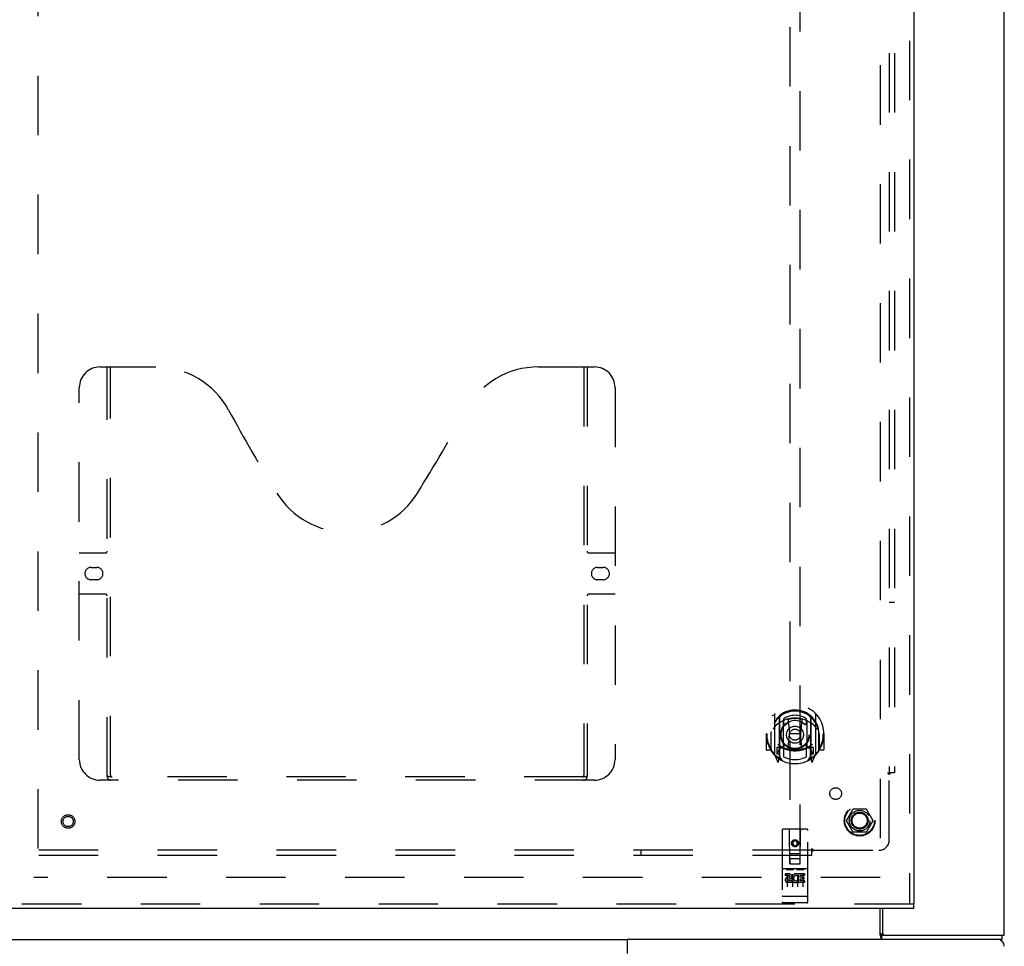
# Model space of a CAD drawing. Header units: inches. Extents: x 0 to 262, y 0 to 169.
# Tile 8 of 78: x 84 to 108, y 63 to 86. Entities that reach past the tile are written whole.
import ezdxf

# ---------------------------------------------------------------- set-up
doc = ezdxf.new("R2010")
doc.units = ezdxf.units.IN
doc.header["$LTSCALE"] = 14.384615
doc.header["$MEASUREMENT"] = 0
doc.linetypes.add('HIDDEN', pattern=[0.2, 0.1, -0.1])
doc.layers.get('0').update_dxf_attribs({"linetype": 'CONTINUOUS'})
for name, color, linetype in [('DEFAULT_2', 8, 'HIDDEN'), ('MAIN_DOOR_ASSEMBLY', 7, 'CONTINUOUS'), ('SUBPANEL', 7, 'CONTINUOUS')]:
    doc.layers.add(name, color=color, linetype=linetype)

msp = doc.modelspace()

# ---------------------------------------------------------------- linework, layer by layer
at = {"color": 3, "linetype": 'Continuous'}
for p, q in [((107.762, 63.733), (107.762, 123.525)), ((104.814, 64.379), (104.814, 63.793)), ((104.801, 63.629), (98.638, 63.629)), ((98.638, 63.629), (98.638, 63.289)), ((104.801, 63.733), (107.762, 63.733))]:
    msp.add_line(p, q, dxfattribs=at)
at = {"color": 7, "linetype": 'Continuous'}
for p, q in [((104.762, 63.729), (104.762, 64.379)), ((67.885, 63.629), (98.638, 63.629)), ((104.77, 63.695), (104.773, 63.678)), ((104.801, 63.629), (104.801, 63.733)), ((107.71, 63.629), (104.801, 63.629)), ((107.71, 63.629), (107.71, 63.733))]:
    msp.add_line(p, q, dxfattribs=at)
at = {"color": 3, "linetype": 'Continuous'}
msp.add_lwpolyline([(104.762, 63.778), (104.764, 63.777), (104.766, 63.777), (104.768, 63.776), (104.77, 63.775), (104.772, 63.773), (104.774, 63.772), (104.776, 63.77), (104.777, 63.768), (104.779, 63.767), (104.78, 63.765), (104.781, 63.763), (104.783, 63.76), (104.784, 63.758), (104.785, 63.756), (104.786, 63.753), (104.787, 63.751), (104.788, 63.748), (104.789, 63.746), (104.79, 63.744), (104.791, 63.742), (104.792, 63.74), (104.793, 63.738), (104.795, 63.737), (104.796, 63.735), (104.797, 63.734), (104.799, 63.734), (104.8, 63.733), (104.801, 63.733)], dxfattribs=at)
at = {"color": 7, "linetype": 'Continuous'}
for points in [[(104.762, 63.729), (104.763, 63.725), (104.764, 63.722), (104.765, 63.717), (104.767, 63.712), (104.768, 63.707), (104.769, 63.701), (104.77, 63.695)], [(104.773, 63.678), (104.774, 63.673), (104.775, 63.667), (104.777, 63.662), (104.778, 63.657), (104.779, 63.652), (104.781, 63.648), (104.782, 63.645), (104.784, 63.641), (104.786, 63.638), (104.788, 63.636), (104.79, 63.633), (104.792, 63.632), (104.795, 63.631), (104.797, 63.63), (104.799, 63.629), (104.801, 63.629)]]:
    msp.add_lwpolyline(points, dxfattribs=at)
at = {"color": 3, "linetype": 'Continuous'}
for centre, radius, start, end in [((104.874, 63.793), 0.06, 180, 270), ((107.595, 63.463), 0.167, 0, 90)]:
    msp.add_arc(centre, radius, start, end, dxfattribs=at)
at = {"layer": 'DEFAULT_2', "color": 8, "linetype": 'HIDDEN'}
for p, q in [((104.762, 122.181), (104.762, 65.077)), ((84.387, 121.928), (84.387, 65.331)), ((103.944, 66.509), (104.098, 66.777)), ((104.416, 66.782), (104.107, 66.782)), ((104.425, 66.777), (104.579, 66.509)), ((104.098, 66.232), (103.944, 66.499)), ((104.579, 66.499), (104.425, 66.232)), ((104.416, 66.227), (104.107, 66.227)), ((104.762, 65.129), (84.283, 65.129))]:
    msp.add_line(p, q, dxfattribs=at)
for radius in [0.372, 0.356, 0.204, 0.183]:
    msp.add_circle((104.262, 66.504), radius, dxfattribs=at)
for centre, start, end in [((104.107, 66.772), 90.0113, 149.988), ((104.416, 66.772), 30.0108, 89.9876), ((103.953, 66.504), 150.0117, 209.9873), ((104.57, 66.504), 330.0117, 29.9873), ((104.107, 66.237), 210.0108, 269.9876), ((104.416, 66.237), 270.0113, 329.988)]:
    msp.add_arc(centre, 0.01, start, end, dxfattribs=at)
at = {"layer": 'MAIN_DOOR_ASSEMBLY', "color": 8, "linetype": 'HIDDEN'}
for p, q in [((105.47, 122.775), (105.47, 64.483)), ((102.574, 91.459), (102.574, 65.457)), ((102.824, 65.457), (102.824, 91.459)), ((85.886, 77.483), (87.241, 77.483)), ((86.061, 67.573), (86.061, 77.483)), ((86.141, 67.603), (86.141, 77.483)), ((96.491, 77.483), (97.846, 77.483)), ((97.591, 77.483), (97.591, 67.603)), ((97.671, 77.483), (97.671, 67.573)), ((85.386, 67.983), (85.386, 76.983)), ((98.346, 76.983), (98.346, 67.983)), ((85.386, 72.983), (86.021, 72.983)), ((97.711, 72.983), (98.346, 72.983)), ((85.672, 72.633), (85.809, 72.633)), ((97.922, 72.633), (98.059, 72.633)), ((85.809, 72.333), (85.672, 72.333)), ((98.059, 72.333), (97.922, 72.333)), ((86.021, 71.983), (85.386, 71.983)), ((98.346, 71.983), (97.711, 71.983)), ((102.199, 69.084), (102.199, 68.117)), ((103.199, 68.117), (103.199, 69.084)), ((102.317, 69.031), (102.317, 68.015)), ((102.324, 69.006), (102.324, 68.003)), ((102.417, 68.283), (102.417, 68.914)), ((102.424, 68.966), (102.424, 68.863)), ((102.536, 68.94), (102.567, 68.601)), ((102.862, 68.94), (102.832, 68.601)), ((102.974, 68.863), (102.974, 68.966)), ((102.982, 68.914), (102.982, 68.283)), ((103.074, 69.006), (103.074, 68.003)), ((103.082, 69.031), (103.082, 68.015)), ((102.014, 68.601), (101.999, 68.601)), ((101.999, 68.601), (101.999, 68.228)), ((102.117, 68.601), (102.132, 68.601)), ((102.117, 68.601), (102.117, 68.213)), ((102.124, 68.647), (102.124, 68.65)), ((102.124, 68.19), (102.124, 68.647)), ((102.536, 68.257), (102.567, 68.601)), ((102.832, 68.601), (102.567, 68.601)), ((102.862, 68.257), (102.832, 68.601)), ((103.282, 68.601), (103.267, 68.601)), ((103.274, 68.647), (103.274, 68.65)), ((103.274, 68.19), (103.274, 68.647)), ((103.282, 68.601), (103.282, 68.213)), ((103.399, 68.601), (103.384, 68.601)), ((103.399, 68.601), (103.399, 68.228)), ((102.117, 68.213), (102.014, 68.213)), ((102.117, 68.213), (102.125, 68.228)), ((102.317, 68.272), (102.257, 68.272)), ((102.257, 68.272), (102.257, 68.122)), ((102.257, 68.122), (102.324, 68.122)), ((102.294, 68.175), (102.265, 68.129)), ((102.327, 68.235), (102.327, 68.027)), ((102.417, 68.273), (102.344, 68.273)), ((102.412, 68.255), (102.347, 68.255)), ((102.424, 68.302), (102.424, 68.049)), ((102.974, 68.049), (102.974, 68.302)), ((103.054, 68.273), (102.982, 68.273)), ((103.052, 68.255), (102.986, 68.255)), ((103.072, 68.027), (103.072, 68.235)), ((103.074, 68.122), (103.142, 68.122)), ((103.142, 68.272), (103.082, 68.272)), ((103.133, 68.129), (103.104, 68.175)), ((103.142, 68.122), (103.142, 68.272)), ((103.273, 68.228), (103.282, 68.213)), ((103.384, 68.213), (103.282, 68.213)), ((102.203, 68.106), (102.274, 67.931)), ((102.295, 68.011), (102.299, 68.008)), ((102.302, 67.934), (102.317, 68.015)), ((102.394, 67.953), (102.324, 68.062)), ((103.074, 68.062), (103.004, 67.953)), ((103.082, 68.015), (103.096, 67.934)), ((103.102, 68.011), (103.103, 68.011)), ((103.103, 68.011), (103.103, 68.011)), ((103.103, 68.011), (103.103, 68.011)), ((103.124, 67.931), (103.195, 68.106)), ((97.846, 67.483), (85.886, 67.483)), ((97.587, 67.563), (86.144, 67.563)), ((102.387, 66.267), (102.387, 64.542)), ((102.982, 66.297), (102.417, 66.297)), ((102.573, 65.457), (102.569, 66.267)), ((102.826, 65.457), (102.829, 66.267)), ((103.011, 64.542), (103.011, 66.267)), ((102.699, 66.029), (102.637, 65.993)), ((102.637, 65.993), (102.647, 65.987)), ((102.637, 65.993), (102.637, 65.921)), ((102.699, 66.018), (102.647, 65.987)), ((102.647, 65.987), (102.647, 65.927)), ((102.762, 65.993), (102.699, 66.029)), ((102.699, 66.029), (102.699, 66.018)), ((102.752, 65.987), (102.699, 66.018)), ((102.762, 65.993), (102.752, 65.987)), ((102.752, 65.927), (102.752, 65.987)), ((102.762, 65.921), (102.762, 65.993)), ((102.637, 65.921), (102.647, 65.927)), ((102.637, 65.921), (102.699, 65.885)), ((102.647, 65.927), (102.699, 65.896)), ((102.699, 65.896), (102.752, 65.927)), ((102.699, 65.885), (102.762, 65.921)), ((102.699, 65.885), (102.699, 65.896)), ((102.762, 65.921), (102.752, 65.927)), ((102.571, 65.707), (102.827, 65.707)), ((102.784, 65.582), (102.614, 65.582)), ((102.982, 65.34), (102.417, 65.34)), ((102.488, 65.324), (102.66, 65.324)), ((102.573, 65.457), (102.594, 65.457)), ((102.594, 65.457), (102.804, 65.457)), ((102.738, 65.324), (102.91, 65.324)), ((102.804, 65.457), (102.826, 65.457)), ((102.555, 65.218), (102.462, 65.218)), ((102.462, 65.218), (102.462, 65.175)), ((102.555, 65.175), (102.462, 65.175)), ((102.512, 65.209), (102.512, 64.903)), ((102.559, 65.132), (102.512, 65.132)), ((102.555, 65.091), (102.526, 65.091)), ((102.618, 65.047), (102.526, 65.047)), ((102.618, 65.047), (102.618, 65.005)), ((102.637, 65.209), (102.637, 64.903)), ((102.75, 65.053), (102.767, 65.014)), ((102.762, 65.209), (102.762, 64.903)), ((102.775, 65.182), (102.762, 65.164)), ((102.771, 65.207), (102.775, 65.205)), ((102.931, 65.218), (102.775, 65.218)), ((102.775, 65.218), (102.775, 65.205)), ((102.775, 65.182), (102.775, 65.005)), ((102.931, 65.175), (102.817, 65.175)), ((102.817, 65.175), (102.817, 65.132)), ((102.91, 65.132), (102.817, 65.132)), ((102.91, 65.089), (102.817, 65.089)), ((102.817, 65.089), (102.817, 65.047)), ((102.931, 65.047), (102.817, 65.047)), ((102.887, 65.209), (102.887, 64.903)), ((102.91, 65.132), (102.91, 65.089)), ((102.931, 65.218), (102.931, 65.175)), ((102.931, 65.047), (102.931, 65.005)), ((102.618, 65.005), (102.526, 65.005)), ((102.931, 65.005), (102.775, 65.005)), ((102.404, 64.67), (102.403, 64.671)), ((102.405, 64.67), (102.404, 64.67)), ((102.406, 64.67), (102.405, 64.67)), ((102.405, 64.67), (102.405, 64.67)), ((102.407, 64.67), (102.406, 64.67)), ((102.408, 64.67), (102.407, 64.67)), ((102.409, 64.67), (102.408, 64.67)), ((102.41, 64.67), (102.409, 64.67)), ((102.409, 64.67), (102.409, 64.67)), ((102.411, 64.67), (102.41, 64.67)), ((102.412, 64.67), (102.411, 64.67)), ((102.413, 64.67), (102.412, 64.67)), ((102.414, 64.67), (102.413, 64.67)), ((102.415, 64.67), (102.414, 64.67)), ((102.414, 64.67), (102.414, 64.67)), ((102.416, 64.67), (102.415, 64.67)), ((102.982, 64.67), (102.416, 64.67)), ((102.982, 64.67), (102.983, 64.67)), ((102.982, 64.67), (102.982, 64.67)), ((102.983, 64.67), (102.984, 64.67)), ((102.984, 64.67), (102.985, 64.67)), ((102.985, 64.67), (102.986, 64.67)), ((102.986, 64.67), (102.987, 64.67)), ((102.987, 64.67), (102.988, 64.67)), ((102.987, 64.67), (102.987, 64.67)), ((102.988, 64.67), (102.989, 64.67)), ((102.989, 64.67), (102.99, 64.67)), ((102.991, 64.67), (102.992, 64.67)), ((102.992, 64.67), (102.993, 64.67)), ((102.993, 64.67), (102.994, 64.67)), ((102.993, 64.67), (102.993, 64.67)), ((102.994, 64.67), (102.995, 64.671)), ((102.995, 64.671), (102.996, 64.671)), ((105.574, 64.483), (83.012, 64.483)), ((102.982, 64.512), (102.417, 64.512))]:
    msp.add_line(p, q, dxfattribs=at)
at = {"layer": 'MAIN_DOOR_ASSEMBLY', "color": 3, "linetype": 'Continuous'}
for p, q in [((105.574, 122.775), (105.574, 64.483)), ((105.574, 64.379), (83.012, 64.379))]:
    msp.add_line(p, q, dxfattribs=at)
at = {"layer": 'MAIN_DOOR_ASSEMBLY', "color": 7, "linetype": 'Continuous'}
msp.add_line((105.574, 64.379), (105.574, 64.483), dxfattribs=at)
at = {"layer": 'MAIN_DOOR_ASSEMBLY', "color": 8, "linetype": 'HIDDEN'}
for points in [[(102.154, 69.04), (102.154, 69.04), (102.155, 69.041), (102.156, 69.042), (102.156, 69.043), (102.157, 69.044), (102.158, 69.044), (102.159, 69.045), (102.159, 69.046), (102.16, 69.047), (102.161, 69.047), (102.162, 69.048), (102.162, 69.049), (102.163, 69.05), (102.164, 69.05), (102.165, 69.051), (102.166, 69.052), (102.166, 69.052), (102.167, 69.053), (102.168, 69.054), (102.169, 69.054), (102.17, 69.055), (102.171, 69.055), (102.172, 69.056), (102.172, 69.057), (102.173, 69.057), (102.174, 69.058), (102.175, 69.058), (102.176, 69.059), (102.177, 69.059), (102.178, 69.06), (102.179, 69.06), (102.18, 69.061), (102.18, 69.061), (102.181, 69.061)], [(102.511, 68.958), (102.516, 68.959), (102.522, 68.96), (102.527, 68.962), (102.533, 68.963), (102.538, 68.965), (102.544, 68.966), (102.549, 68.967), (102.555, 68.968), (102.56, 68.969), (102.566, 68.97), (102.571, 68.971), (102.577, 68.972), (102.582, 68.973), (102.588, 68.974), (102.593, 68.975), (102.599, 68.976), (102.604, 68.977), (102.61, 68.978), (102.615, 68.978), (102.621, 68.979), (102.626, 68.979), (102.632, 68.98), (102.638, 68.981), (102.643, 68.981), (102.649, 68.981), (102.654, 68.982), (102.66, 68.982), (102.665, 68.982), (102.671, 68.983), (102.677, 68.983), (102.682, 68.983), (102.688, 68.983), (102.693, 68.983), (102.699, 68.983), (102.705, 68.983), (102.71, 68.983), (102.716, 68.983), (102.721, 68.983), (102.727, 68.983), (102.733, 68.982), (102.738, 68.982), (102.744, 68.982), (102.749, 68.981), (102.755, 68.981), (102.76, 68.981), (102.766, 68.98), (102.772, 68.979), (102.777, 68.979), (102.783, 68.978), (102.788, 68.978), (102.794, 68.977), (102.799, 68.976), (102.805, 68.975), (102.81, 68.974), (102.816, 68.973), (102.822, 68.972), (102.827, 68.971), (102.833, 68.97), (102.838, 68.969), (102.843, 68.968), (102.849, 68.967), (102.854, 68.966), (102.86, 68.965), (102.865, 68.963), (102.871, 68.962), (102.876, 68.96), (102.882, 68.959), (102.887, 68.958)], [(103.217, 69.061), (103.218, 69.061), (103.218, 69.061), (103.219, 69.06), (103.22, 69.06), (103.221, 69.059), (103.222, 69.059), (103.223, 69.058), (103.224, 69.058), (103.225, 69.057), (103.226, 69.057), (103.227, 69.056), (103.227, 69.055), (103.228, 69.055), (103.229, 69.054), (103.23, 69.054), (103.231, 69.053), (103.232, 69.052), (103.232, 69.052), (103.233, 69.051), (103.234, 69.05), (103.235, 69.05), (103.236, 69.049), (103.236, 69.048), (103.237, 69.047), (103.238, 69.047), (103.239, 69.046), (103.239, 69.045), (103.24, 69.044), (103.241, 69.044), (103.242, 69.043), (103.242, 69.042), (103.243, 69.041), (103.244, 69.04), (103.244, 69.04)], [(102.245, 68.816), (102.243, 68.814), (102.242, 68.813), (102.24, 68.812), (102.239, 68.81), (102.237, 68.809), (102.235, 68.807), (102.234, 68.805), (102.232, 68.804), (102.23, 68.802), (102.228, 68.8), (102.226, 68.798), (102.225, 68.796), (102.223, 68.794), (102.221, 68.792), (102.219, 68.79), (102.217, 68.787), (102.215, 68.785), (102.213, 68.782), (102.21, 68.78), (102.208, 68.777), (102.206, 68.774), (102.204, 68.771), (102.202, 68.768), (102.199, 68.765), (102.197, 68.761), (102.194, 68.758), (102.192, 68.754), (102.189, 68.751), (102.187, 68.747), (102.184, 68.743), (102.181, 68.738), (102.178, 68.734), (102.176, 68.729), (102.173, 68.724), (102.17, 68.719), (102.167, 68.714)], [(103.232, 68.714), (103.228, 68.719), (103.225, 68.724), (103.222, 68.729), (103.22, 68.734), (103.217, 68.738), (103.214, 68.743), (103.211, 68.747), (103.209, 68.751), (103.206, 68.754), (103.204, 68.758), (103.201, 68.761), (103.199, 68.765), (103.196, 68.768), (103.194, 68.771), (103.192, 68.774), (103.19, 68.777), (103.188, 68.78), (103.185, 68.782), (103.183, 68.785), (103.181, 68.787), (103.179, 68.79), (103.177, 68.792), (103.175, 68.794), (103.173, 68.796), (103.172, 68.798), (103.17, 68.8), (103.168, 68.802), (103.166, 68.804), (103.165, 68.805), (103.163, 68.807), (103.161, 68.809), (103.16, 68.81), (103.158, 68.812), (103.156, 68.813), (103.155, 68.814), (103.153, 68.816)], [(102.181, 68.14), (102.18, 68.141), (102.18, 68.141), (102.179, 68.141), (102.178, 68.142), (102.177, 68.142), (102.176, 68.143), (102.175, 68.143), (102.174, 68.144), (102.173, 68.144), (102.172, 68.145), (102.172, 68.145), (102.171, 68.146), (102.17, 68.147), (102.169, 68.147), (102.168, 68.148), (102.167, 68.149), (102.166, 68.149), (102.166, 68.15), (102.165, 68.15), (102.164, 68.151), (102.163, 68.152), (102.162, 68.153), (102.162, 68.153), (102.161, 68.154), (102.16, 68.155), (102.159, 68.156), (102.159, 68.156), (102.158, 68.157), (102.157, 68.158), (102.156, 68.159), (102.156, 68.159), (102.155, 68.16), (102.154, 68.161), (102.154, 68.162)], [(103.244, 68.162), (103.244, 68.161), (103.243, 68.16), (103.242, 68.159), (103.242, 68.159), (103.241, 68.158), (103.24, 68.157), (103.239, 68.156), (103.239, 68.156), (103.238, 68.155), (103.237, 68.154), (103.236, 68.153), (103.236, 68.153), (103.235, 68.152), (103.234, 68.151), (103.233, 68.15), (103.232, 68.15), (103.232, 68.149), (103.231, 68.149), (103.23, 68.148), (103.229, 68.147), (103.228, 68.147), (103.227, 68.146), (103.227, 68.145), (103.226, 68.145), (103.225, 68.144), (103.224, 68.144), (103.223, 68.143), (103.222, 68.143), (103.221, 68.142), (103.22, 68.142), (103.219, 68.141), (103.218, 68.141), (103.218, 68.141), (103.217, 68.14)], [(86.051, 67.603), (86.067, 67.592), (86.083, 67.583), (86.098, 67.575), (86.114, 67.569), (86.129, 67.565), (86.144, 67.563)], [(97.587, 67.563), (97.602, 67.565), (97.617, 67.569), (97.633, 67.575), (97.648, 67.583), (97.664, 67.592), (97.681, 67.603)], [(102.482, 65.323), (102.482, 65.323), (102.482, 65.323), (102.482, 65.323), (102.482, 65.323), (102.482, 65.323), (102.482, 65.323), (102.482, 65.323), (102.482, 65.323), (102.482, 65.323), (102.482, 65.323), (102.483, 65.323), (102.483, 65.323), (102.483, 65.323), (102.483, 65.323), (102.483, 65.323), (102.483, 65.323), (102.483, 65.323), (102.483, 65.323), (102.484, 65.323), (102.484, 65.323), (102.484, 65.323), (102.484, 65.323), (102.484, 65.323), (102.484, 65.323), (102.484, 65.323), (102.484, 65.323), (102.485, 65.324), (102.485, 65.324), (102.485, 65.324), (102.485, 65.324), (102.485, 65.324), (102.485, 65.324), (102.486, 65.324), (102.486, 65.324), (102.486, 65.324), (102.486, 65.324), (102.486, 65.324), (102.486, 65.324), (102.487, 65.324), (102.487, 65.324), (102.487, 65.324), (102.487, 65.324), (102.487, 65.324), (102.488, 65.324), (102.488, 65.324)], [(102.66, 65.324), (102.66, 65.324), (102.66, 65.324), (102.661, 65.324), (102.661, 65.324), (102.661, 65.324), (102.661, 65.324), (102.661, 65.324), (102.662, 65.324), (102.662, 65.324), (102.662, 65.324), (102.662, 65.324), (102.662, 65.324), (102.662, 65.324), (102.663, 65.324), (102.663, 65.324), (102.663, 65.324), (102.663, 65.324), (102.663, 65.324), (102.663, 65.324), (102.664, 65.323), (102.664, 65.323), (102.664, 65.323), (102.664, 65.323), (102.664, 65.323), (102.664, 65.323), (102.664, 65.323), (102.665, 65.323), (102.665, 65.323), (102.665, 65.323), (102.665, 65.323), (102.665, 65.323), (102.665, 65.323), (102.665, 65.323), (102.665, 65.323), (102.665, 65.323), (102.666, 65.323), (102.666, 65.323), (102.666, 65.323), (102.666, 65.323), (102.666, 65.323), (102.666, 65.323), (102.666, 65.323), (102.666, 65.323), (102.666, 65.323), (102.666, 65.323), (102.667, 65.323)], [(102.732, 65.323), (102.732, 65.323), (102.732, 65.323), (102.732, 65.323), (102.732, 65.323), (102.732, 65.323), (102.732, 65.323), (102.732, 65.323), (102.732, 65.323), (102.732, 65.323), (102.732, 65.323), (102.733, 65.323), (102.733, 65.323), (102.733, 65.323), (102.733, 65.323), (102.733, 65.323), (102.733, 65.323), (102.733, 65.323), (102.733, 65.323), (102.734, 65.323), (102.734, 65.323), (102.734, 65.323), (102.734, 65.323), (102.734, 65.323), (102.734, 65.323), (102.734, 65.323), (102.734, 65.323), (102.735, 65.324), (102.735, 65.324), (102.735, 65.324), (102.735, 65.324), (102.735, 65.324), (102.735, 65.324), (102.736, 65.324), (102.736, 65.324), (102.736, 65.324), (102.736, 65.324), (102.736, 65.324), (102.736, 65.324), (102.737, 65.324), (102.737, 65.324), (102.737, 65.324), (102.737, 65.324), (102.737, 65.324), (102.738, 65.324), (102.738, 65.324)], [(102.91, 65.324), (102.91, 65.324), (102.91, 65.324), (102.911, 65.324), (102.911, 65.324), (102.911, 65.324), (102.911, 65.324), (102.911, 65.324), (102.912, 65.324), (102.912, 65.324), (102.912, 65.324), (102.912, 65.324), (102.912, 65.324), (102.912, 65.324), (102.913, 65.324), (102.913, 65.324), (102.913, 65.324), (102.913, 65.324), (102.913, 65.324), (102.913, 65.324), (102.914, 65.323), (102.914, 65.323), (102.914, 65.323), (102.914, 65.323), (102.914, 65.323), (102.914, 65.323), (102.914, 65.323), (102.915, 65.323), (102.915, 65.323), (102.915, 65.323), (102.915, 65.323), (102.915, 65.323), (102.915, 65.323), (102.915, 65.323), (102.915, 65.323), (102.915, 65.323), (102.916, 65.323), (102.916, 65.323), (102.916, 65.323), (102.916, 65.323), (102.916, 65.323), (102.916, 65.323), (102.916, 65.323), (102.916, 65.323), (102.916, 65.323), (102.916, 65.323), (102.917, 65.323)], [(102.403, 64.671), (102.402, 64.671), (102.402, 64.671), (102.402, 64.671), (102.401, 64.671), (102.401, 64.671), (102.401, 64.671), (102.4, 64.671), (102.4, 64.671), (102.399, 64.671), (102.399, 64.671), (102.399, 64.671), (102.398, 64.671), (102.398, 64.671), (102.398, 64.671), (102.397, 64.671), (102.397, 64.672), (102.397, 64.672), (102.397, 64.672), (102.396, 64.672), (102.396, 64.672), (102.396, 64.672), (102.395, 64.672), (102.395, 64.672), (102.395, 64.672), (102.394, 64.672), (102.394, 64.672), (102.394, 64.672), (102.394, 64.672), (102.393, 64.672), (102.393, 64.673), (102.393, 64.673), (102.393, 64.673), (102.392, 64.673), (102.392, 64.673), (102.392, 64.673), (102.392, 64.673), (102.391, 64.673), (102.391, 64.673), (102.391, 64.673), (102.391, 64.673), (102.39, 64.674), (102.39, 64.674), (102.39, 64.674), (102.39, 64.674), (102.39, 64.674), (102.389, 64.674), (102.389, 64.674), (102.389, 64.674), (102.389, 64.674), (102.389, 64.674), (102.389, 64.674), (102.388, 64.675), (102.388, 64.675), (102.388, 64.675), (102.388, 64.675), (102.388, 64.675), (102.388, 64.675), (102.388, 64.675), (102.388, 64.675), (102.387, 64.675), (102.387, 64.675), (102.387, 64.676), (102.387, 64.676), (102.387, 64.676), (102.387, 64.676), (102.387, 64.676), (102.387, 64.676), (102.387, 64.676), (102.387, 64.676), (102.387, 64.676), (102.387, 64.676), (102.387, 64.677), (102.387, 64.677), (102.387, 64.677), (102.387, 64.677), (102.387, 64.677), (102.387, 64.677), (102.387, 64.677)], [(102.99, 64.67), (102.99, 64.67), (102.991, 64.67)], [(102.996, 64.671), (102.996, 64.671), (102.996, 64.671), (102.997, 64.671), (102.997, 64.671), (102.997, 64.671), (102.998, 64.671), (102.998, 64.671), (102.999, 64.671), (102.999, 64.671), (102.999, 64.671), (103, 64.671), (103, 64.671), (103, 64.671), (103.001, 64.671), (103.001, 64.672), (103.001, 64.672), (103.001, 64.672), (103.002, 64.672), (103.002, 64.672), (103.002, 64.672), (103.003, 64.672), (103.003, 64.672), (103.003, 64.672), (103.004, 64.672), (103.004, 64.672), (103.004, 64.672), (103.004, 64.672), (103.005, 64.672), (103.005, 64.673), (103.005, 64.673), (103.005, 64.673), (103.006, 64.673), (103.006, 64.673), (103.006, 64.673), (103.006, 64.673), (103.007, 64.673), (103.007, 64.673), (103.007, 64.673), (103.007, 64.673), (103.008, 64.674), (103.008, 64.674), (103.008, 64.674), (103.008, 64.674), (103.008, 64.674), (103.009, 64.674), (103.009, 64.674), (103.009, 64.674), (103.009, 64.674), (103.009, 64.674), (103.009, 64.674), (103.01, 64.675), (103.01, 64.675), (103.01, 64.675), (103.01, 64.675), (103.01, 64.675), (103.01, 64.675), (103.01, 64.675), (103.01, 64.675), (103.011, 64.675), (103.011, 64.675), (103.011, 64.676), (103.011, 64.676), (103.011, 64.676), (103.011, 64.676), (103.011, 64.676), (103.011, 64.676), (103.011, 64.676), (103.011, 64.676), (103.011, 64.676), (103.011, 64.676), (103.011, 64.677), (103.011, 64.677), (103.011, 64.677), (103.011, 64.677), (103.011, 64.677), (103.011, 64.677), (103.011, 64.677)]]:
    msp.add_lwpolyline(points, dxfattribs=at)
for centre, radius in [((102.699, 68.583), 0.35), ((102.699, 68.583), 0.335), ((102.699, 68.583), 0.205), ((102.699, 68.583), 0.133), ((85.116, 66.483), 0.164), ((85.116, 66.483), 0.124), ((102.699, 65.957), 0.085), ((102.699, 65.957), 0.0845)]:
    msp.add_circle(centre, radius, dxfattribs=at)
for centre, radius, start, end in [((85.886, 76.983), 0.5, 90, 180), ((87.241, 75.483), 2, 28.4813, 90), ((96.491, 75.483), 2, 90, 151.5187), ((97.846, 76.983), 0.5, 0, 90), ((123.549, 95.182), 39.307, 208.4813, 211.8705), ((60.182, 95.182), 39.307, 328.1295, 331.5187), ((91.866, 75.483), 2, 211.8705, 328.1295), ((86.021, 73.023), 0.04, 270, 360), ((97.711, 73.023), 0.04, 180, 270), ((85.672, 72.483), 0.15, 90, 270), ((85.809, 72.483), 0.15, 270, 90), ((97.922, 72.483), 0.15, 90, 270), ((98.059, 72.483), 0.15, 270, 90), ((86.021, 71.943), 0.04, 0, 90), ((97.711, 71.943), 0.04, 90, 180), ((102.699, 68.601), 0.7, 305.5126, 234.4874), ((102.699, 68.598), 0.583, 0.2464, 179.7536), ((102.699, 68.573), 0.58, 7.6622, 172.3378), ((102.214, 69.084), 0.015, 135.0748, 180), ((103.184, 69.084), 0.015, 0, 44.9252), ((102.699, 68.283), 0.7, 49.529, 130.471), ((102.332, 69.031), 0.015, 130.3587, 180), ((102.344, 69.006), 0.02, 129.3378, 179.9984), ((102.432, 68.914), 0.015, 112.9863, 180), ((102.699, 68.573), 0.48, 55.0461, 124.9539), ((102.454, 68.863), 0.03, 180, 311.1261), ((102.699, 68.583), 0.343, 48.8739, 131.1261), ((102.516, 68.938), 0.02, 5.0796, 105.5752), ((102.882, 68.938), 0.02, 74.4248, 174.9204), ((102.944, 68.863), 0.03, 228.8739, 360), ((102.967, 68.914), 0.015, 0, 67.0137), ((103.054, 69.006), 0.02, 0, 50.6594), ((103.067, 69.031), 0.015, 0, 49.6413), ((102.699, 68.601), 0.685, 180, 213.0115), ((102.144, 68.647), 0.02, 172.3378, 180), ((102.699, 68.601), 0.685, 326.9885, 360), ((103.254, 68.647), 0.02, 0, 7.6622), ((102.014, 68.228), 0.015, 180, 270), ((102.144, 68.19), 0.02, 180, 215.2961), ((102.699, 68.583), 0.7, 215.2961, 324.7039), ((102.214, 68.117), 0.015, 180, 224.9252), ((102.269, 68.127), 0.005, 147.3208, 270), ((102.699, 68.913), 0.7, 233.2319, 306.7681), ((102.136, 68.277), 0.188, 327.3208, 360), ((102.344, 68.253), 0.02, 90, 180), ((102.347, 68.235), 0.02, 90, 180), ((102.412, 68.235), 0.02, 66.536, 90), ((102.432, 68.283), 0.015, 180, 247.0137), ((102.699, 68.895), 0.7, 246.536, 293.464), ((102.454, 68.302), 0.03, 48.8739, 180), ((102.699, 68.583), 0.343, 228.8739, 311.1261), ((102.516, 68.258), 0.02, 254.3869, 354.9204), ((102.882, 68.258), 0.02, 185.0796, 285.6131), ((102.944, 68.302), 0.03, 0, 131.1261), ((102.967, 68.283), 0.015, 292.9863, 360), ((102.986, 68.235), 0.02, 90, 113.464), ((103.052, 68.235), 0.02, 0, 90), ((103.054, 68.253), 0.02, 0, 90), ((103.262, 68.277), 0.188, 180, 212.6792), ((103.129, 68.127), 0.005, 270, 32.6792), ((103.184, 68.117), 0.015, 315.0748, 360), ((103.254, 68.19), 0.02, 324.7039, 360), ((103.384, 68.228), 0.015, 270, 360), ((85.886, 67.983), 0.5, 180, 270), ((97.846, 67.983), 0.5, 270, 360), ((102.288, 67.937), 0.015, 201.8041, 350), ((102.304, 68.047), 0.02, 234.4874, 360), ((102.307, 68.027), 0.02, 234.7457, 360), ((102.344, 68.003), 0.02, 180, 238.5295), ((102.699, 68.583), 0.6, 242.7204, 297.2796), ((103.054, 68.003), 0.02, 301.4688, 359.9992), ((103.092, 68.027), 0.02, 180, 305.2543), ((103.094, 68.047), 0.02, 180, 305.5126), ((103.11, 67.937), 0.015, 190, 338.1959), ((86.151, 67.573), 0.09, 180, 270), ((86.181, 67.603), 0.04, 180, 270), ((97.551, 67.603), 0.04, 270, 360), ((97.581, 67.573), 0.09, 270, 360), ((102.417, 66.267), 0.03, 90, 180), ((102.539, 66.267), 0.03, 0, 90), ((102.859, 66.267), 0.03, 90, 180), ((102.982, 66.267), 0.03, 0, 90), ((102.614, 65.542), 0.04, 90, 180), ((102.784, 65.542), 0.04, 0, 90), ((102.417, 65.37), 0.03, 180, 270), ((102.614, 65.497), 0.04, 180, 270), ((102.784, 65.497), 0.04, 270, 360), ((102.982, 65.37), 0.03, 270, 360), ((102.526, 65.069), 0.0644, 102.2995, 270.0775), ((102.526, 65.069), 0.0219, 89.9011, 270), ((102.555, 65.154), 0.0635, 270, 90), ((102.555, 65.153), 0.0219, 280.307, 90), ((102.725, 65.111), 0.107, 64.2636, 293.4027), ((102.725, 65.111), 0.0639, 54.8895, 293.4026), ((102.417, 64.542), 0.03, 180, 270), ((102.982, 64.542), 0.03, 270, 360)]:
    msp.add_arc(centre, radius, start, end, dxfattribs=at)
at = {"layer": 'SUBPANEL', "color": 8, "linetype": 'HIDDEN'}
for p, q in [((104.98, 119.598), (104.98, 67.661)), ((105.105, 119.598), (105.105, 67.661)), ((105.105, 71.786), (104.98, 71.786)), ((104.939, 67.661), (105.019, 67.661)), ((105.105, 67.661), (105.019, 67.661)), ((104.98, 66.036), (104.98, 67.625)), ((103.105, 65.786), (63.168, 65.786)), ((98.98, 65.661), (98.98, 65.786)), ((103.105, 65.747), (103.105, 65.826)), ((103.105, 65.661), (103.105, 65.747)), ((103.122, 65.767), (103.129, 65.773)), ((103.141, 65.786), (104.73, 65.786)), ((103.105, 65.661), (63.168, 65.661))]:
    msp.add_line(p, q, dxfattribs=at)
for points in [[(104.939, 67.661), (104.94, 67.659), (104.941, 67.657), (104.942, 67.655), (104.943, 67.654), (104.944, 67.652), (104.945, 67.651), (104.946, 67.649), (104.948, 67.648), (104.949, 67.646), (104.951, 67.645), (104.953, 67.643), (104.955, 67.642), (104.957, 67.641), (104.959, 67.639), (104.961, 67.638), (104.966, 67.635)], [(104.999, 67.643), (104.993, 67.637), (104.991, 67.635), (104.989, 67.633), (104.987, 67.631), (104.985, 67.63), (104.983, 67.628), (104.982, 67.627), (104.98, 67.625)], [(105.019, 67.661), (105.017, 67.659), (105.015, 67.657), (105.012, 67.656), (105.011, 67.654), (105.009, 67.653), (105.007, 67.651), (105.005, 67.65), (105.004, 67.648), (105.002, 67.647), (105, 67.645), (104.999, 67.643)], [(104.966, 67.635), (104.968, 67.634), (104.97, 67.632), (104.973, 67.631), (104.975, 67.629), (104.977, 67.628), (104.979, 67.627), (104.98, 67.625)], [(103.105, 65.826), (103.107, 65.826), (103.109, 65.825), (103.11, 65.824), (103.112, 65.823), (103.114, 65.822), (103.115, 65.821), (103.117, 65.82), (103.118, 65.818), (103.12, 65.816), (103.121, 65.815), (103.122, 65.813), (103.124, 65.811), (103.125, 65.809), (103.126, 65.807), (103.128, 65.805)], [(103.105, 65.747), (103.107, 65.749), (103.108, 65.751), (103.11, 65.753), (103.112, 65.755), (103.113, 65.757), (103.115, 65.759), (103.116, 65.761), (103.118, 65.762), (103.119, 65.764), (103.121, 65.765), (103.122, 65.767)], [(103.128, 65.805), (103.13, 65.8), (103.132, 65.798), (103.133, 65.795), (103.135, 65.793), (103.136, 65.791), (103.138, 65.789), (103.139, 65.787), (103.141, 65.786)], [(103.129, 65.773), (103.131, 65.775), (103.133, 65.777), (103.134, 65.779), (103.136, 65.781), (103.138, 65.782), (103.139, 65.784), (103.141, 65.786)]]:
    msp.add_lwpolyline(points, dxfattribs=at)
for centre, radius in [((103.682, 67.159), 0.141), ((104.262, 66.504), 0.25)]:
    msp.add_circle(centre, radius, dxfattribs=at)
msp.add_arc((104.73, 66.036), 0.25, 270, 360, dxfattribs=at)

doc.saveas('drawing.dxf')
